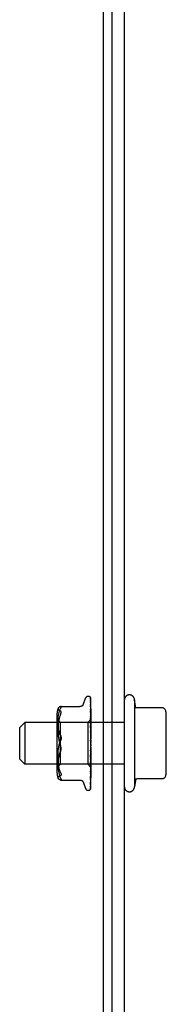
# Model space of a CAD drawing. Header units: inches. Extents: x 0 to 183, y 0 to 118.
# Tile 60 of 80: x 37.973 to 38.848, y 98.659 to 104.553. Entities that reach past the tile are written whole.
import ezdxf

# ---------------------------------------------------------------- set-up
doc = ezdxf.new("R2010")
doc.units = ezdxf.units.IN
doc.header["$LTSCALE"] = 10.065561
doc.header["$MEASUREMENT"] = 0
doc.linetypes.add('HIDDEN', pattern=[0.2, 0.1, -0.1])
doc.layers.get('0').update_dxf_attribs({"linetype": 'CONTINUOUS'})
doc.layers.add('DEFAULT_2', color=8, linetype='HIDDEN')

msp = doc.modelspace()

# ---------------------------------------------------------------- linework, layer by layer
at = {"color": 7, "linetype": 'Continuous'}
for p, q in [((38.471, 109.2216), (38.471, 91.3361)), ((38.523, 109.1176), (38.523, 91.4681))]:
    msp.add_line(p, q, dxfattribs=at)
at = {"color": 3, "linetype": 'Continuous'}
msp.add_line((38.598, 91.2216), (38.598, 109.0766), dxfattribs=at)
at = {"layer": 'DEFAULT_2', "color": 8, "linetype": 'HIDDEN'}
for p, q in [((38.3512, 100.4517), (38.3658, 100.4919)), ((38.3815, 100.5029), (38.3823, 100.5029)), ((38.3952, 100.4921), (38.3949, 100.4926)), ((38.3953, 100.4941), (38.3972, 100.365)), ((38.3953, 100.4905), (38.3972, 100.3633)), ((38.398, 100.2154), (38.398, 100.4919)), ((38.2183, 100.442), (38.3316, 100.442)), ((38.3953, 100.4879), (38.3972, 100.3615)), ((38.3953, 100.4771), (38.3972, 100.3565)), ((38.3953, 100.4727), (38.3953, 100.4721)), ((38.3953, 100.4721), (38.3972, 100.3529)), ((38.3953, 100.4545), (38.3972, 100.3449)), ((38.3953, 100.4474), (38.3953, 100.4472)), ((38.3961, 100.4417), (38.3953, 100.4474)), ((38.3953, 100.4472), (38.3972, 100.3396)), ((38.398, 100.4262), (38.3973, 100.4317)), ((38.6664, 100.4318), (38.658, 100.4816)), ((38.658, 100.4816), (38.658, 99.9616)), ((38.8267, 100.4337), (38.6721, 100.4337)), ((38.1959, 100.0421), (38.1959, 100.4012)), ((38.3953, 100.4234), (38.3972, 100.3287)), ((38.3954, 100.423), (38.3953, 100.4234)), ((38.3953, 100.4141), (38.3953, 100.4142)), ((38.3953, 100.4142), (38.3972, 100.322)), ((38.3961, 100.4072), (38.3953, 100.4141)), ((38.3953, 100.385), (38.3972, 100.3087)), ((38.3953, 100.3739), (38.3953, 100.3741)), ((38.3953, 100.3741), (38.3972, 100.3007)), ((38.3969, 100.3574), (38.3953, 100.3739)), ((38.3969, 100.3994), (38.3961, 100.4072)), ((38.848, 100.0555), (38.848, 100.3877)), ((37.973, 100.3166), (38.003, 100.3466)), ((37.973, 100.1266), (37.973, 100.3166)), ((38.598, 100.3466), (38.003, 100.3466)), ((38.003, 100.3466), (38.003, 100.0966)), ((38.2159, 100.3469), (38.1959, 100.3669)), ((38.379, 100.3469), (38.2159, 100.3469)), ((38.2159, 100.0964), (38.2159, 100.3469)), ((38.398, 100.3659), (38.379, 100.3469)), ((38.379, 100.3469), (38.379, 100.0964)), ((38.3953, 100.3407), (38.3972, 100.2855)), ((38.3953, 100.3283), (38.3953, 100.3286)), ((38.3953, 100.3286), (38.3972, 100.2765)), ((38.398, 100.2991), (38.3953, 100.3283)), ((38.398, 100.3465), (38.3969, 100.3574)), ((38.398, 100.3659), (38.3972, 100.365)), ((38.3972, 100.365), (38.3972, 100.365)), ((38.3972, 100.3633), (38.3972, 100.3634)), ((38.3972, 100.3615), (38.3972, 100.3614)), ((38.398, 100.3602), (38.3972, 100.3568)), ((38.3972, 100.3565), (38.3972, 100.3568)), ((38.3972, 100.3529), (38.3972, 100.3527)), ((38.398, 100.3496), (38.3972, 100.3527)), ((38.398, 100.3501), (38.3972, 100.3452)), ((38.3972, 100.3449), (38.3972, 100.3452)), ((38.3972, 100.3396), (38.3972, 100.3393)), ((38.398, 100.3346), (38.3972, 100.3393)), ((38.398, 100.3354), (38.3972, 100.3292)), ((38.3972, 100.3287), (38.3972, 100.3292)), ((38.3972, 100.322), (38.3972, 100.3216)), ((38.398, 100.3156), (38.3972, 100.3216)), ((38.398, 100.3166), (38.3972, 100.3092)), ((38.3953, 100.292), (38.3972, 100.2599)), ((38.3953, 100.279), (38.3953, 100.2788)), ((38.3953, 100.279), (38.3972, 100.2503)), ((38.3953, 100.2788), (38.398, 100.2489)), ((38.3972, 100.3087), (38.3972, 100.3092)), ((38.3972, 100.3007), (38.3972, 100.3004)), ((38.398, 100.2932), (38.3972, 100.3004)), ((38.398, 100.2943), (38.3972, 100.2861)), ((38.3972, 100.2855), (38.3972, 100.2861)), ((38.3972, 100.2765), (38.3972, 100.2762)), ((38.398, 100.2682), (38.3972, 100.2762)), ((38.398, 100.2694), (38.3972, 100.2607)), ((38.3972, 100.2599), (38.3972, 100.2607)), ((38.3972, 100.1969), (38.3963, 100.1874)), ((38.3972, 100.2503), (38.3972, 100.2501)), ((38.398, 100.2415), (38.3972, 100.2501)), ((38.398, 100.2428), (38.3972, 100.2339)), ((38.398, 100.2141), (38.3972, 100.223)), ((38.398, 100.2154), (38.3972, 100.2066)), ((38.398, 100.187), (38.3972, 100.1958)), ((38.398, 99.9518), (38.398, 100.2141)), ((38.3963, 100.1874), (38.3953, 100.1768)), ((38.3972, 100.1796), (38.3953, 100.1391)), ((38.3972, 100.1703), (38.3953, 100.1264)), ((38.3953, 100.1393), (38.398, 100.169)), ((38.3972, 100.1543), (38.3953, 100.0913)), ((38.3972, 100.1458), (38.3953, 100.0797)), ((38.3953, 100.1391), (38.3953, 100.1393)), ((38.398, 100.1882), (38.3972, 100.1799)), ((38.3972, 100.1796), (38.3972, 100.1799)), ((38.3972, 100.1703), (38.3972, 100.1696)), ((38.398, 100.1611), (38.3972, 100.1696)), ((38.398, 100.1623), (38.3972, 100.1546)), ((38.3972, 100.1543), (38.3972, 100.1546)), ((38.3972, 100.1458), (38.3972, 100.1452)), ((38.398, 100.1374), (38.3972, 100.1452)), ((38.398, 100.1385), (38.3972, 100.1318)), ((37.973, 100.1266), (38.003, 100.0966)), ((38.598, 100.0966), (38.003, 100.0966)), ((38.2159, 100.0964), (38.1959, 100.0764)), ((38.379, 100.0964), (38.2159, 100.0964)), ((38.3979, 100.0774), (38.379, 100.0964)), ((38.3972, 100.1315), (38.3953, 100.0483)), ((38.3972, 100.1241), (38.3953, 100.0382)), ((38.3972, 100.112), (38.3953, 100.0116)), ((38.3972, 100.1059), (38.3953, 100.0033)), ((38.3953, 100.0916), (38.3965, 100.1043)), ((38.3972, 100.0965), (38.3953, 99.9825)), ((38.3972, 100.092), (38.3953, 99.9764)), ((38.3953, 100.0913), (38.3953, 100.0916)), ((38.3972, 100.0854), (38.3953, 99.9621)), ((38.3972, 100.0827), (38.3953, 99.9583)), ((38.3972, 100.0794), (38.3953, 99.951)), ((38.3972, 100.0784), (38.3953, 99.9497)), ((38.3965, 100.1043), (38.398, 100.12)), ((38.3972, 100.1315), (38.3972, 100.1318)), ((38.3972, 100.1241), (38.3972, 100.1236)), ((38.398, 100.1168), (38.3972, 100.1236)), ((38.398, 100.1177), (38.3972, 100.1123)), ((38.3972, 100.112), (38.3972, 100.1123)), ((38.3972, 100.1059), (38.3972, 100.1056)), ((38.398, 100.0999), (38.3972, 100.1056)), ((38.398, 100.1006), (38.3972, 100.0967)), ((38.3972, 100.0965), (38.3972, 100.0967)), ((38.3972, 100.092), (38.3972, 100.0917)), ((38.398, 100.0875), (38.3972, 100.0917)), ((38.3972, 100.0854), (38.3972, 100.0856)), ((38.3972, 100.0827), (38.3972, 100.0825)), ((38.3972, 100.0794), (38.3972, 100.0794)), ((38.3972, 100.0794), (38.3972, 100.0794)), ((38.3972, 100.0784), (38.3972, 100.0784)), ((38.3953, 100.0483), (38.3953, 100.0485)), ((38.3965, 100.0215), (38.3973, 100.0288)), ((38.3969, 100.0642), (38.398, 100.0747)), ((38.3973, 100.0288), (38.398, 100.0346)), ((38.398, 100.0774), (38.3979, 100.0774)), ((38.2182, 100.0013), (38.3316, 100.0013)), ((38.3502, 99.9943), (38.3495, 99.995)), ((38.3512, 99.9916), (38.3658, 99.9513)), ((38.3953, 99.9764), (38.3952, 99.9757)), ((38.3953, 100.0116), (38.3953, 100.0116)), ((38.3953, 100.0033), (38.3953, 100.0033)), ((38.3953, 99.9825), (38.3953, 99.9821)), ((38.6664, 100.0115), (38.658, 99.9616)), ((38.8267, 100.0096), (38.6721, 100.0096)), ((38.3815, 99.9404), (38.3823, 99.9404)), ((38.3957, 99.9472), (38.3959, 99.9474)), ((38.3957, 99.9471), (38.3957, 99.9472)), ((38.3979, 99.9515), (38.398, 99.9518))]:
    msp.add_line(p, q, dxfattribs=at)
for points in [[(38.3963, 100.4952), (38.3962, 100.4954), (38.3956, 100.4963), (38.395, 100.497), (38.3944, 100.4976), (38.3939, 100.4981), (38.3936, 100.4985), (38.3933, 100.4987), (38.3932, 100.4988), (38.3931, 100.4988), (38.3932, 100.4987)], [(38.3939, 100.498), (38.3941, 100.4978), (38.3943, 100.4975), (38.3945, 100.4971), (38.3947, 100.4967), (38.3949, 100.4962), (38.3951, 100.4957), (38.3952, 100.4952), (38.3953, 100.4947), (38.3953, 100.4941)], [(38.398, 100.4889), (38.3975, 100.4906), (38.397, 100.4921), (38.3965, 100.4934), (38.3959, 100.4947), (38.3953, 100.496), (38.3945, 100.4972), (38.3939, 100.498)], [(38.3949, 100.4926), (38.3949, 100.4927), (38.3948, 100.4928), (38.3947, 100.4928), (38.3948, 100.4928), (38.3949, 100.4926), (38.395, 100.4923), (38.3951, 100.4919), (38.3952, 100.4914), (38.3953, 100.4908), (38.3953, 100.4905)], [(38.398, 100.4868), (38.3978, 100.4871), (38.3976, 100.4878), (38.3973, 100.4885), (38.397, 100.4891), (38.3967, 100.4897), (38.3964, 100.4903), (38.3961, 100.4908), (38.3958, 100.4913), (38.3955, 100.4917), (38.3952, 100.4921)], [(38.398, 100.4919), (38.3974, 100.4932), (38.3968, 100.4943), (38.3963, 100.4952)], [(38.2022, 100.4318), (38.2018, 100.4307), (38.2015, 100.4294), (38.2015, 100.4281), (38.2015, 100.4269), (38.2018, 100.4256), (38.2023, 100.4243), (38.2031, 100.423), (38.2042, 100.4215), (38.2057, 100.4201), (38.2077, 100.4187), (38.2102, 100.4172), (38.2133, 100.4159), (38.2169, 100.4146)], [(38.2169, 100.4417), (38.2132, 100.4404), (38.2102, 100.4391), (38.2077, 100.4377), (38.2057, 100.4363), (38.2042, 100.4348), (38.2031, 100.4334), (38.2023, 100.4321), (38.2022, 100.4318)], [(38.2183, 100.442), (38.2176, 100.4419), (38.2169, 100.4417)], [(38.2169, 100.4306), (38.2174, 100.4317), (38.218, 100.4328), (38.2185, 100.4338), (38.219, 100.4349), (38.2194, 100.4359), (38.2197, 100.4368), (38.22, 100.4377), (38.2202, 100.4384), (38.2203, 100.4391), (38.2203, 100.4397)], [(38.2203, 100.4397), (38.2202, 100.4404), (38.2201, 100.441), (38.2198, 100.4414), (38.2194, 100.4417), (38.2188, 100.4419), (38.2183, 100.442)], [(38.3502, 100.4489), (38.3494, 100.4482), (38.3477, 100.447), (38.3458, 100.4457), (38.3436, 100.4446), (38.3412, 100.4436), (38.3387, 100.4428), (38.336, 100.4423), (38.3332, 100.442), (38.3316, 100.442)], [(38.3496, 100.4484), (38.3494, 100.4482), (38.3496, 100.4484), (38.3502, 100.4489)], [(38.351, 100.4512), (38.3506, 100.4503), (38.35, 100.4491), (38.3496, 100.4484)], [(38.3951, 100.4894), (38.3952, 100.4891), (38.3953, 100.4886), (38.3953, 100.4879)], [(38.398, 100.4769), (38.3977, 100.4786), (38.3972, 100.4806), (38.3968, 100.4826), (38.3964, 100.4846), (38.3959, 100.4864), (38.3954, 100.4882), (38.3951, 100.4894)], [(38.3952, 100.4781), (38.3952, 100.4782), (38.3952, 100.4782), (38.3952, 100.478), (38.3953, 100.4778), (38.3953, 100.4774), (38.3953, 100.4771)], [(38.396, 100.4766), (38.3955, 100.4775), (38.3953, 100.4778), (38.3952, 100.478), (38.3952, 100.4781)], [(38.398, 100.4558), (38.3977, 100.4576), (38.3973, 100.4604), (38.3969, 100.4631), (38.3965, 100.4657), (38.396, 100.4684), (38.3956, 100.4709), (38.3953, 100.4727)], [(38.3954, 100.4545), (38.3953, 100.4546), (38.3953, 100.4547), (38.3953, 100.4548), (38.3953, 100.4546), (38.3953, 100.4545)], [(38.3965, 100.4521), (38.3959, 100.4533), (38.3956, 100.4539), (38.3955, 100.4543), (38.3954, 100.4545)], [(38.398, 100.4722), (38.3977, 100.4728), (38.3975, 100.4735), (38.3972, 100.4742), (38.3968, 100.4748), (38.3965, 100.4754), (38.3962, 100.476), (38.396, 100.4766)], [(38.3973, 100.4317), (38.3969, 100.435), (38.3961, 100.4417)], [(38.398, 100.4486), (38.3979, 100.4488), (38.3975, 100.4497), (38.3972, 100.4505), (38.3968, 100.4513), (38.3965, 100.4521)], [(38.6721, 100.4337), (38.6708, 100.4337), (38.6693, 100.4341), (38.6679, 100.4346), (38.6666, 100.4353), (38.6656, 100.4361), (38.6648, 100.4368), (38.6643, 100.4375), (38.6638, 100.4381)], [(38.6638, 100.4381), (38.6645, 100.437), (38.6651, 100.4358), (38.6656, 100.4348), (38.666, 100.4337), (38.6663, 100.4327), (38.6665, 100.4317)], [(38.8315, 100.4324), (38.8307, 100.4328), (38.8299, 100.4331), (38.829, 100.4334), (38.8281, 100.4336), (38.8272, 100.4337), (38.8267, 100.4337)], [(38.8453, 100.4149), (38.8449, 100.4166), (38.8435, 100.4205), (38.8413, 100.4242), (38.8384, 100.4274), (38.835, 100.4303), (38.8315, 100.4324)], [(38.2169, 100.3969), (38.2135, 100.3886), (38.2106, 100.3796), (38.208, 100.3699), (38.2059, 100.3595), (38.2042, 100.3486), (38.203, 100.3372), (38.2021, 100.3255), (38.2016, 100.3135), (38.2014, 100.3013), (38.2016, 100.2891), (38.2021, 100.2771), (38.203, 100.2654), (38.2042, 100.254), (38.2059, 100.2431), (38.208, 100.2327), (38.2106, 100.2229), (38.2135, 100.2139), (38.2169, 100.2057)], [(38.2133, 100.2742), (38.2102, 100.2823), (38.2077, 100.2909), (38.2057, 100.2996), (38.2042, 100.3083), (38.2031, 100.3169), (38.2023, 100.3251), (38.2018, 100.333), (38.2015, 100.3406), (38.2015, 100.3482), (38.2015, 100.3559), (38.2018, 100.3638), (38.2023, 100.3719), (38.2031, 100.3802), (38.2042, 100.3888), (38.2057, 100.3974), (38.2077, 100.406), (38.2101, 100.4145), (38.2132, 100.4227), (38.2169, 100.4306)], [(38.2169, 100.3969), (38.2181, 100.3998), (38.2191, 100.4025), (38.2198, 100.4049), (38.2202, 100.407), (38.2203, 100.4088), (38.2202, 100.4105), (38.2198, 100.4119), (38.2191, 100.4131), (38.2181, 100.414), (38.2169, 100.4146)], [(38.3972, 100.38), (38.3964, 100.3816), (38.3961, 100.3823), (38.3958, 100.3831), (38.3956, 100.3837), (38.3954, 100.3843), (38.3953, 100.3847), (38.3953, 100.385)], [(38.3964, 100.4205), (38.3961, 100.4212), (38.3958, 100.4218), (38.3956, 100.4224), (38.3954, 100.4228), (38.3954, 100.423)], [(38.398, 100.4168), (38.3977, 100.4174), (38.3974, 100.4182), (38.397, 100.4191), (38.3964, 100.4205)], [(38.398, 100.3894), (38.3977, 100.3917), (38.3969, 100.3994)], [(38.398, 100.3781), (38.3979, 100.3783), (38.3975, 100.3791), (38.3972, 100.38)], [(38.398, 100.3339), (38.3979, 100.334), (38.3976, 100.3347), (38.3972, 100.3354), (38.3969, 100.3361), (38.3965, 100.3368), (38.3962, 100.3375), (38.3959, 100.3382), (38.3957, 100.3389), (38.3955, 100.3396), (38.3954, 100.3402), (38.3953, 100.3406), (38.3953, 100.3407)], [(38.398, 100.3653), (38.3978, 100.3649), (38.3976, 100.3644), (38.3974, 100.364), (38.3972, 100.3634)], [(38.398, 100.3652), (38.3978, 100.3652), (38.3976, 100.3652), (38.3974, 100.3651), (38.3972, 100.365)], [(38.398, 100.3636), (38.3977, 100.3634), (38.3975, 100.3633), (38.3973, 100.3633), (38.3972, 100.3633), (38.3972, 100.3633), (38.3972, 100.3633)], [(38.398, 100.3629), (38.3977, 100.3625), (38.3975, 100.3622), (38.3973, 100.3619), (38.3972, 100.3617), (38.3972, 100.3615), (38.3972, 100.3615)], [(38.398, 100.3599), (38.3978, 100.3603), (38.3976, 100.3607), (38.3974, 100.3611), (38.3972, 100.3614)], [(38.398, 100.3562), (38.3977, 100.3562), (38.3975, 100.3562), (38.3973, 100.3562), (38.3972, 100.3564), (38.3972, 100.3565)], [(38.398, 100.3548), (38.3977, 100.3544), (38.3975, 100.3539), (38.3973, 100.3536), (38.3972, 100.3532), (38.3972, 100.3529), (38.3972, 100.3529)], [(38.398, 100.344), (38.3977, 100.344), (38.3975, 100.3442), (38.3973, 100.3443), (38.3972, 100.3446), (38.3972, 100.3449)], [(38.398, 100.342), (38.3977, 100.3414), (38.3975, 100.3409), (38.3973, 100.3404), (38.3972, 100.34), (38.3972, 100.3396), (38.3972, 100.3396)], [(38.398, 100.3273), (38.3977, 100.3275), (38.3975, 100.3277), (38.3973, 100.328), (38.3972, 100.3283), (38.3972, 100.3287)], [(38.398, 100.3247), (38.3977, 100.3241), (38.3975, 100.3236), (38.3973, 100.323), (38.3972, 100.3225), (38.3972, 100.3221), (38.3972, 100.322)], [(38.2133, 100.2742), (38.2181, 100.2637), (38.2191, 100.2609), (38.2198, 100.2581), (38.2202, 100.2553), (38.2203, 100.2525), (38.2202, 100.2497), (38.2198, 100.2467), (38.2191, 100.2438), (38.2181, 100.2407)], [(38.3969, 100.2877), (38.3966, 100.2882), (38.3962, 100.2888), (38.396, 100.2895), (38.3957, 100.2902), (38.3955, 100.2909), (38.3954, 100.2916), (38.3953, 100.292)], [(38.3972, 100.2818), (38.3972, 100.282), (38.3971, 100.2822), (38.397, 100.2823), (38.3968, 100.2823), (38.3966, 100.2823), (38.3964, 100.2822), (38.3962, 100.282), (38.396, 100.2818), (38.3958, 100.2814), (38.3956, 100.281), (38.3954, 100.2805), (38.3953, 100.28), (38.3953, 100.2794), (38.3953, 100.279)], [(38.398, 100.2857), (38.3978, 100.286), (38.3975, 100.2866), (38.3969, 100.2877)], [(38.398, 100.3068), (38.3977, 100.3071), (38.3975, 100.3074), (38.3973, 100.3078), (38.3972, 100.3083), (38.3972, 100.3087)], [(38.398, 100.3038), (38.3977, 100.3032), (38.3975, 100.3026), (38.3973, 100.302), (38.3972, 100.3014), (38.3972, 100.3009), (38.3972, 100.3007)], [(38.398, 100.2832), (38.3977, 100.2836), (38.3975, 100.2841), (38.3973, 100.2845), (38.3972, 100.285), (38.3972, 100.2855)], [(38.398, 100.2798), (38.3977, 100.2792), (38.3975, 100.2786), (38.3973, 100.278), (38.3972, 100.2774), (38.3972, 100.2768), (38.3972, 100.2765)], [(38.398, 100.2574), (38.3977, 100.2579), (38.3975, 100.2584), (38.3973, 100.259), (38.3972, 100.2595), (38.3972, 100.2599)], [(38.2169, 100.0464), (38.2135, 100.0546), (38.2106, 100.0636), (38.208, 100.0734), (38.2059, 100.0838), (38.2042, 100.0947), (38.203, 100.1061), (38.2021, 100.1178), (38.2016, 100.1298), (38.2014, 100.142), (38.2016, 100.1541), (38.2021, 100.1661), (38.203, 100.1779), (38.2042, 100.1893), (38.2059, 100.2002), (38.208, 100.2106), (38.2106, 100.2203), (38.2135, 100.2293), (38.2181, 100.2407)], [(38.2181, 100.1795), (38.2191, 100.1823), (38.2198, 100.1851), (38.2202, 100.1879), (38.2203, 100.1907), (38.2202, 100.1936), (38.2198, 100.1965), (38.2191, 100.1995), (38.2181, 100.2026), (38.2169, 100.2057)], [(38.3955, 100.2398), (38.3958, 100.2385), (38.3961, 100.2371), (38.3965, 100.2358), (38.3968, 100.2345), (38.3971, 100.2332), (38.3973, 100.2321)], [(38.3972, 100.2366), (38.397, 100.2368), (38.3969, 100.237), (38.3967, 100.2372), (38.3965, 100.2375), (38.3963, 100.2378), (38.3961, 100.2381), (38.3959, 100.2385), (38.3957, 100.239), (38.3955, 100.2396)], [(38.398, 100.2538), (38.3977, 100.2532), (38.3975, 100.2526), (38.3973, 100.252), (38.3972, 100.2514), (38.3972, 100.2507), (38.3972, 100.2503)], [(38.398, 100.2355), (38.3977, 100.2358), (38.3976, 100.2361), (38.3974, 100.2362), (38.3972, 100.2366)], [(38.3973, 100.2321), (38.3972, 100.2327), (38.3972, 100.2333), (38.3972, 100.2339)], [(38.398, 100.2266), (38.3977, 100.2261), (38.3975, 100.2255), (38.3973, 100.2249), (38.3972, 100.2242), (38.3972, 100.2236), (38.3972, 100.223)], [(38.398, 100.2029), (38.3977, 100.2035), (38.3975, 100.2041), (38.3973, 100.2048), (38.3972, 100.2054), (38.3972, 100.206), (38.3972, 100.2066)], [(38.398, 100.1993), (38.3977, 100.1987), (38.3975, 100.1982), (38.3973, 100.1976), (38.3972, 100.197), (38.3972, 100.1969)], [(38.3972, 100.1969), (38.3972, 100.1964), (38.3972, 100.1958)], [(38.398, 100.2304), (38.3977, 100.2309), (38.3975, 100.2315), (38.3973, 100.2321)], [(38.2181, 100.1795), (38.2133, 100.1691), (38.2102, 100.161), (38.2077, 100.1524), (38.2057, 100.1436), (38.2042, 100.1349), (38.2031, 100.1263), (38.2023, 100.1182), (38.2018, 100.1103), (38.2015, 100.1026), (38.2015, 100.0951), (38.2015, 100.0874), (38.2018, 100.0795), (38.2023, 100.0714), (38.2031, 100.063), (38.2042, 100.0545), (38.2057, 100.0458), (38.2077, 100.0372), (38.2101, 100.0287), (38.2132, 100.0206), (38.2169, 100.0127)], [(38.3953, 100.1768), (38.3954, 100.1774), (38.3956, 100.1781), (38.3958, 100.1788), (38.3961, 100.1794), (38.3964, 100.18), (38.3967, 100.1805), (38.397, 100.181), (38.3975, 100.1818)], [(38.398, 100.1762), (38.3977, 100.1768), (38.3975, 100.1774), (38.3973, 100.1781), (38.3972, 100.1787), (38.3972, 100.1793), (38.3972, 100.1796)], [(38.398, 100.1727), (38.3977, 100.1723), (38.3975, 100.1718), (38.3973, 100.1713), (38.3972, 100.1707), (38.3972, 100.1703)], [(38.398, 100.1511), (38.3977, 100.1517), (38.3975, 100.1524), (38.3973, 100.153), (38.3972, 100.1536), (38.3972, 100.1541), (38.3972, 100.1543)], [(38.398, 100.1479), (38.3977, 100.1476), (38.3975, 100.1472), (38.3973, 100.1467), (38.3972, 100.1463), (38.3972, 100.1458)], [(38.3975, 100.1818), (38.3978, 100.1823), (38.398, 100.1825)], [(38.3953, 100.1264), (38.3954, 100.1271), (38.3955, 100.1277), (38.3957, 100.1284), (38.396, 100.1291), (38.3963, 100.1298), (38.3966, 100.1305), (38.3969, 100.1311), (38.3973, 100.1317), (38.3976, 100.1323), (38.3979, 100.133), (38.398, 100.1331)], [(38.3953, 100.0797), (38.3953, 100.0801), (38.3954, 100.0806), (38.3956, 100.0812), (38.3958, 100.0818), (38.3961, 100.0826), (38.3964, 100.0833), (38.3968, 100.0841), (38.3972, 100.0849), (38.3975, 100.0857), (38.3979, 100.0865), (38.398, 100.0867)], [(38.398, 100.1286), (38.3977, 100.1292), (38.3975, 100.1298), (38.3973, 100.1303), (38.3972, 100.1309), (38.3972, 100.1314), (38.3972, 100.1315)], [(38.398, 100.1258), (38.3977, 100.1255), (38.3975, 100.1252), (38.3973, 100.1249), (38.3972, 100.1245), (38.3972, 100.1241)], [(38.398, 100.1094), (38.3977, 100.11), (38.3975, 100.1105), (38.3973, 100.111), (38.3972, 100.1115), (38.3972, 100.1119), (38.3972, 100.112)], [(38.398, 100.1071), (38.3977, 100.107), (38.3975, 100.1068), (38.3973, 100.1066), (38.3972, 100.1063), (38.3972, 100.1059)], [(38.398, 100.0943), (38.3977, 100.0948), (38.3975, 100.0952), (38.3973, 100.0957), (38.3972, 100.0961), (38.3972, 100.0964), (38.3972, 100.0965)], [(38.398, 100.0926), (38.3977, 100.0926), (38.3975, 100.0925), (38.3973, 100.0924), (38.3972, 100.0922), (38.3972, 100.092)], [(38.398, 100.0879), (38.3978, 100.0873), (38.3976, 100.0867), (38.3974, 100.0861), (38.3972, 100.0856)], [(38.398, 100.0838), (38.3977, 100.0842), (38.3975, 100.0846), (38.3973, 100.0849), (38.3972, 100.0852), (38.3972, 100.0854), (38.3972, 100.0854)], [(38.398, 100.0827), (38.3977, 100.0828), (38.3975, 100.0829), (38.3973, 100.0829), (38.3972, 100.0828), (38.3972, 100.0827)], [(38.398, 100.0799), (38.3978, 100.0805), (38.3976, 100.0811), (38.3974, 100.0818), (38.3972, 100.0825)], [(38.398, 100.0801), (38.3978, 100.0799), (38.3977, 100.0798), (38.3976, 100.0797), (38.3974, 100.0796), (38.3973, 100.0795), (38.3972, 100.0794)], [(38.398, 100.0782), (38.3977, 100.0785), (38.3975, 100.0788), (38.3973, 100.079), (38.3972, 100.0792), (38.3972, 100.0793), (38.3972, 100.0794)], [(38.398, 100.0779), (38.3977, 100.0781), (38.3975, 100.0783), (38.3973, 100.0784), (38.3972, 100.0784), (38.3972, 100.0784), (38.3972, 100.0784)], [(38.3979, 100.0774), (38.3978, 100.0776), (38.3976, 100.0778), (38.3974, 100.0781), (38.3972, 100.0784)], [(38.2022, 100.0115), (38.2018, 100.0125), (38.2015, 100.0138), (38.2015, 100.0151), (38.2015, 100.0164), (38.2018, 100.0176), (38.2023, 100.0189), (38.2031, 100.0203), (38.2042, 100.0217), (38.2057, 100.0231), (38.2077, 100.0246), (38.2102, 100.026), (38.2133, 100.0273), (38.2169, 100.0286)], [(38.2169, 100.0464), (38.2181, 100.0434), (38.2191, 100.0407), (38.2198, 100.0384), (38.2202, 100.0363), (38.2203, 100.0344), (38.2202, 100.0328), (38.2198, 100.0314), (38.2191, 100.0302), (38.2181, 100.0292), (38.2169, 100.0286)], [(38.3953, 100.0485), (38.3956, 100.0515), (38.3969, 100.0642)], [(38.3953, 100.0382), (38.3953, 100.0384), (38.3954, 100.0386), (38.3955, 100.039), (38.3956, 100.0396), (38.3959, 100.0401), (38.3961, 100.0408), (38.3964, 100.0415), (38.3971, 100.0429)], [(38.3953, 100.0116), (38.3956, 100.0142), (38.3965, 100.0215)], [(38.3971, 100.0429), (38.3974, 100.0437), (38.3978, 100.0445), (38.398, 100.045)], [(38.8315, 100.0108), (38.835, 100.013), (38.8384, 100.0158), (38.8413, 100.0191), (38.8435, 100.0227), (38.8449, 100.0266), (38.8453, 100.0283)], [(38.2169, 100.0015), (38.2132, 100.0028), (38.2102, 100.0042), (38.2077, 100.0056), (38.2057, 100.007), (38.2042, 100.0084), (38.2031, 100.0098), (38.2023, 100.0112), (38.2022, 100.0115)], [(38.2169, 100.0127), (38.2179, 100.0107), (38.2188, 100.0088), (38.2194, 100.0072), (38.2199, 100.0057), (38.2202, 100.0045), (38.2203, 100.0035)], [(38.2183, 100.0013), (38.2179, 100.0013), (38.2169, 100.0015)], [(38.2203, 100.0035), (38.2202, 100.0027), (38.2199, 100.002), (38.2194, 100.0016), (38.2188, 100.0013), (38.2183, 100.0013)], [(38.3317, 100.0013), (38.3332, 100.0013), (38.336, 100.001), (38.3387, 100.0004), (38.3412, 99.9996), (38.3436, 99.9986), (38.3458, 99.9975), (38.3477, 99.9963), (38.3494, 99.995), (38.3502, 99.9943)], [(38.3495, 99.995), (38.3494, 99.995), (38.3496, 99.9948), (38.35, 99.9942), (38.3506, 99.993), (38.351, 99.9921)], [(38.3952, 99.9757), (38.3952, 99.9757), (38.3953, 99.9758), (38.3953, 99.976), (38.3955, 99.9763), (38.3957, 99.9767)], [(38.3952, 99.9611), (38.3955, 99.9626), (38.396, 99.9648), (38.3964, 99.967), (38.3969, 99.9693), (38.3973, 99.9717), (38.3977, 99.9741), (38.398, 99.9758)], [(38.3953, 99.9621), (38.3953, 99.9614), (38.3952, 99.9611)], [(38.3953, 100.0033), (38.3953, 100.0033), (38.3953, 100.0032), (38.3953, 100.0033), (38.3954, 100.0036), (38.3955, 100.0039), (38.3957, 100.0044), (38.3959, 100.0049), (38.3962, 100.0055), (38.3968, 100.0069)], [(38.3953, 99.9821), (38.3956, 99.9842), (38.3961, 99.9872), (38.3965, 99.9902), (38.3969, 99.9932), (38.3973, 99.9962), (38.3977, 99.9993), (38.398, 100.0013)], [(38.3957, 99.9767), (38.3962, 99.9778), (38.3965, 99.9785), (38.3969, 99.9791), (38.3972, 99.9799), (38.3975, 99.9806), (38.3978, 99.9814), (38.398, 99.9818)], [(38.3957, 99.9579), (38.396, 99.9583), (38.3962, 99.9588), (38.3965, 99.9593), (38.3967, 99.9598), (38.397, 99.9603), (38.3973, 99.9609), (38.3975, 99.9615), (38.3978, 99.9621), (38.398, 99.9626)], [(38.3968, 100.0069), (38.3972, 100.0076), (38.3975, 100.0085), (38.3979, 100.0094), (38.398, 100.0096)], [(38.6638, 100.0051), (38.6645, 100.0063), (38.6651, 100.0074), (38.6656, 100.0085), (38.666, 100.0095), (38.6663, 100.0105), (38.6665, 100.0115)], [(38.6638, 100.0051), (38.6643, 100.0057), (38.6648, 100.0064), (38.6656, 100.0072), (38.6666, 100.0079), (38.6679, 100.0086), (38.6693, 100.0092), (38.6708, 100.0095), (38.6721, 100.0096)], [(38.8315, 100.0108), (38.8307, 100.0104), (38.8299, 100.0101), (38.829, 100.0099), (38.8281, 100.0097), (38.8272, 100.0096), (38.8267, 100.0096)], [(38.3932, 99.9451), (38.3935, 99.9452), (38.3938, 99.9453), (38.3941, 99.9455), (38.3943, 99.9457), (38.3946, 99.9459), (38.3948, 99.9461), (38.3951, 99.9464), (38.3953, 99.9466), (38.3955, 99.9469), (38.3957, 99.9471)], [(38.3943, 99.9465), (38.3946, 99.9468), (38.3948, 99.9471), (38.3951, 99.9474), (38.3953, 99.9478), (38.3956, 99.9482), (38.3959, 99.9486), (38.3962, 99.9491), (38.3965, 99.9496), (38.3968, 99.9502), (38.3971, 99.9508), (38.3974, 99.9514), (38.3977, 99.952), (38.398, 99.9527)], [(38.3953, 99.9497), (38.3953, 99.9495), (38.3953, 99.949), (38.3952, 99.9485), (38.3951, 99.9481), (38.395, 99.9477), (38.3948, 99.9474), (38.3947, 99.9471), (38.3945, 99.9468), (38.3944, 99.9466), (38.3943, 99.9465)], [(38.3943, 99.9465), (38.3943, 99.9464), (38.3943, 99.9464), (38.3943, 99.9465)], [(38.3948, 99.9487), (38.3952, 99.9497), (38.3958, 99.9511), (38.3963, 99.9526), (38.3967, 99.9542), (38.3972, 99.9558), (38.3976, 99.9576), (38.398, 99.9592)], [(38.3953, 99.951), (38.3953, 99.9503), (38.3952, 99.9497), (38.395, 99.9491), (38.3948, 99.9487)], [(38.3953, 99.9583), (38.3953, 99.9579), (38.3952, 99.9574), (38.3951, 99.957), (38.395, 99.9568), (38.395, 99.9566), (38.395, 99.9566)], [(38.395, 99.9566), (38.395, 99.9566), (38.395, 99.9567), (38.3951, 99.9569), (38.3953, 99.9572), (38.3957, 99.9579)], [(38.3957, 99.9471), (38.3963, 99.948), (38.3968, 99.9489), (38.3972, 99.9498), (38.3976, 99.9508), (38.398, 99.9518)], [(38.3961, 99.9477), (38.3963, 99.948), (38.3964, 99.9483), (38.3966, 99.9486), (38.3967, 99.9488), (38.3969, 99.9491)], [(38.397, 99.9494), (38.3972, 99.9497), (38.3973, 99.95), (38.3974, 99.9503), (38.3975, 99.9506), (38.3977, 99.9509), (38.3978, 99.9512)]]:
    msp.add_lwpolyline(points, dxfattribs=at)
for centre, radius, start, end in [((38.3815, 100.4862), 0.0167, 90, 160), ((38.3823, 100.4862), 0.0167, 32.66102, 90), ((38.628, 100.4816), 0.03, 359.9957, 180), ((38.2735, 100.4012), 0.0776, 156.6054, 180), ((38.7068, 100.3878), 0.1412, 0, 11.19281), ((38.2735, 100.042), 0.0776, 180, 203.3946), ((38.7068, 100.0555), 0.1412, 348.80719, 360), ((38.628, 99.9616), 0.03, 180, 0.0043), ((38.3815, 99.957), 0.0167, 200, 270), ((38.3823, 99.957), 0.0167, 270, 323.82111)]:
    msp.add_arc(centre, radius, start, end, dxfattribs=at)

doc.saveas('drawing.dxf')
